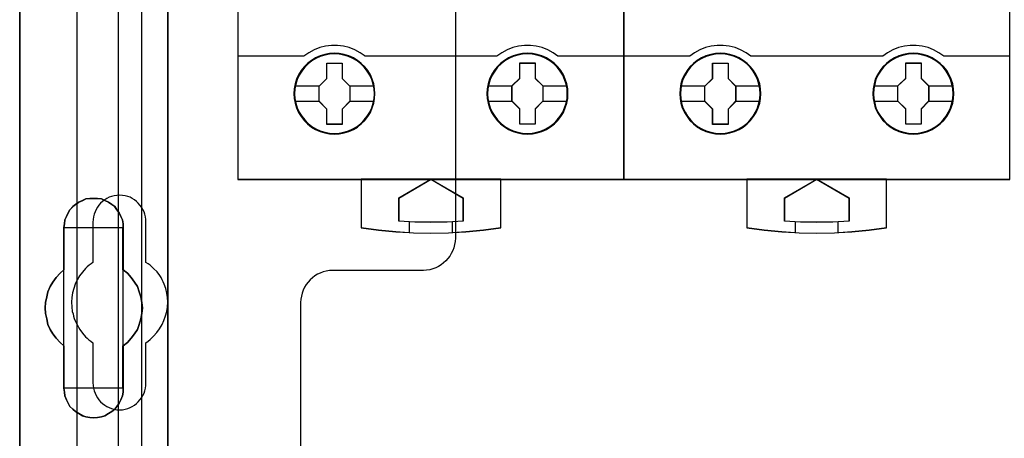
# Model space of a CAD drawing. Extents: x -631805 to -376315, y -40155 to 84873.
# Tile 7 of 256: x -619597 to -618678, y -35541 to -35150. Entities that reach past the tile are written whole.
import ezdxf

# ---------------------------------------------------------------- set-up
doc = ezdxf.new("R2010")
doc.units = 0
doc.header["$MEASUREMENT"] = 0
doc.layers.get('0').update_dxf_attribs({"color": 252})
for name, color, linetype in [('30', 7, 'Continuous'), ('45', 8, 'Continuous'), ('5', 7, 'Continuous'), ('50', 7, 'Continuous')]:
    doc.layers.add(name, color=color, linetype=linetype)

# ---------------------------------------------------------------- blocks, each defined once
blk = doc.blocks.new('*U1009')
at = {"layer": '5', "color": 7}
for points in [[(64.443293, -420.09206), (64.443293, -743.189759)], [(64.444049, -743.189733), (64.444049, -420.09035), (64.392492, -418.960093), (64.289378, -418.035337), (64.186265, -417.624335), (64.083152, -417.367458), (63.980038, -417.161957), (63.876925, -417.110582), (62.330223, -416.853705), (62.330223, -416.853705), (52.689115, -416.853705), (51.19397, -417.110582), (51.090856, -417.161957), (50.987743, -417.367458), (50.88463, -417.624335), (50.781516, -418.035337), (50.626846, -418.960093), (50.626846, -420.09035), (50.626846, -498.745964), (50.626846, -523.251991), (50.626846, -648.761896)]]:
    blk.add_lwpolyline(points, dxfattribs=at)
for points in [[(64.441398, -743.18882), (64.441398, -420.092375), (64.441398, -743.18882)], [(50.626846, -523.253168), (50.626846, -648.764229), (50.626846, -523.253168)], [(56.14293, -554.127322), (56.503953, -553.973173), (56.813401, -553.819024), (57.174424, -553.767641), (57.535447, -553.767641), (57.89647, -553.767641), (58.257493, -553.819024), (58.566941, -553.973173), (58.927964, -554.127322), (59.237413, -554.332855), (59.495286, -554.538388), (59.701585, -554.846686), (59.907884, -555.103602), (60.062608, -555.463284), (60.217332, -555.771583), (60.268907, -556.131265), (60.268907, -556.490947), (60.268907, -560.447448), (60.681505, -560.755747), (61.042528, -561.166812), (61.351976, -561.577877), (61.60985, -561.988942), (61.764574, -562.502773), (61.919298, -562.965221), (62.022447, -563.479053), (62.074022, -563.992884), (62.022447, -564.506715), (61.919298, -565.020547), (61.764574, -565.534378), (61.60985, -565.996826), (61.351976, -566.407891), (61.042528, -566.818956), (60.681505, -567.230021), (60.268907, -567.53832), (60.268907, -571.494821), (60.268907, -571.854503), (60.217332, -572.214185), (60.062608, -572.573867), (59.907884, -572.882166), (59.701585, -573.190465), (59.495286, -573.447381), (59.237413, -573.652913), (58.927964, -573.858446), (58.566941, -574.063978), (58.257493, -574.166744), (57.89647, -574.218128), (57.535447, -574.269511), (57.174424, -574.218128), (56.813401, -574.166744), (56.503953, -574.063978), (56.14293, -573.858446), (55.833482, -573.652913), (55.575608, -573.447381), (55.317735, -573.190465), (55.163011, -572.882166), (55.008286, -572.573867), (54.853562, -572.214185), (54.801988, -571.854503), (54.750413, -571.494821), (54.750413, -567.53832), (54.38939, -567.230021), (54.028367, -566.818956), (53.718919, -566.407891), (53.461045, -565.996826), (53.254746, -565.534378), (53.151597, -565.020547), (53.048447, -564.506715), (52.996873, -563.992884), (53.048447, -563.479053), (53.151597, -562.965221), (53.254746, -562.502773), (53.461045, -561.988942), (53.718919, -561.577877), (54.028367, -561.166812), (54.38939, -560.755747), (54.750413, -560.447448), (54.750413, -556.490947), (54.801988, -556.131265), (54.853562, -555.771583), (55.008286, -555.463284), (55.163011, -555.103602), (55.317735, -554.846686), (55.575608, -554.538388), (55.833482, -554.332855), (56.14293, -554.127322)], [(58.927964, -554.127322), (58.566941, -553.973173), (58.257493, -553.819024), (57.89647, -553.767641), (57.535447, -553.767641), (57.174424, -553.767641), (56.813401, -553.819024), (56.503953, -553.973173), (56.14293, -554.127322), (55.833482, -554.332855), (55.575608, -554.538388), (55.317735, -554.846686), (55.163011, -555.103602), (55.008286, -555.463284), (54.853562, -555.771583), (54.801988, -556.131265), (54.750413, -556.490947), (54.750413, -560.447448), (54.38939, -560.755747), (54.028367, -561.166812), (53.718919, -561.577877), (53.461045, -561.988942), (53.254746, -562.502773), (53.151597, -562.965221), (53.048447, -563.479053), (52.996873, -563.992884), (53.048447, -564.506715), (53.151597, -565.020547), (53.254746, -565.534378), (53.461045, -565.996826), (53.718919, -566.407891), (54.028367, -566.818956), (54.38939, -567.230021), (54.750413, -567.53832), (54.750413, -571.494821), (54.801988, -571.854503), (54.853562, -572.214185), (55.008286, -572.573867), (55.163011, -572.882166), (55.317735, -573.190465), (55.575608, -573.447381), (55.833482, -573.652913), (56.14293, -573.858446), (56.503953, -574.063978), (56.813401, -574.166744), (57.174424, -574.218128), (57.535447, -574.269511), (57.89647, -574.218128), (58.257493, -574.166744), (58.566941, -574.063978), (58.927964, -573.858446), (59.237413, -573.652913), (59.495286, -573.447381), (59.701585, -573.190465), (59.907884, -572.882166), (60.062608, -572.573867), (60.217332, -572.214185), (60.268907, -571.854503), (60.268907, -571.494821), (60.268907, -567.53832), (60.681505, -567.230021), (61.042528, -566.818956), (61.351976, -566.407891), (61.60985, -565.996826), (61.764574, -565.534378), (61.919298, -565.020547), (62.022447, -564.506715), (62.074022, -563.992884), (62.022447, -563.479053), (61.919298, -562.965221), (61.764574, -562.502773), (61.60985, -561.988942), (61.351976, -561.577877), (61.042528, -561.166812), (60.681505, -560.755747), (60.268907, -560.447448), (60.268907, -556.490947), (60.268907, -556.131265), (60.217332, -555.771583), (60.062608, -555.463284), (59.907884, -555.103602), (59.701585, -554.846686), (59.495286, -554.538388), (59.237413, -554.332855), (58.927964, -554.127322)], [(58.927964, -554.127322), (58.566941, -553.973173), (58.257493, -553.819024), (57.89647, -553.767641), (57.535447, -553.767641), (57.174424, -553.767641), (56.813401, -553.819024), (56.503953, -553.973173), (56.14293, -554.127322), (55.833482, -554.332855), (55.575608, -554.538388), (55.317735, -554.846686), (55.163011, -555.103602), (55.008286, -555.463284), (54.853562, -555.771583), (54.801988, -556.131265), (54.750413, -556.490947), (54.750413, -560.447448), (54.38939, -560.755747), (54.028367, -561.166812), (53.718919, -561.577877), (53.461045, -561.988942), (53.254746, -562.502773), (53.151597, -562.965221), (53.048447, -563.479053), (52.996873, -563.992884), (53.048447, -564.506715), (53.151597, -565.020547), (53.254746, -565.534378), (53.461045, -565.996826), (53.718919, -566.407891), (54.028367, -566.818956), (54.38939, -567.230021), (54.750413, -567.53832), (54.750413, -571.494821), (54.801988, -571.854503), (54.853562, -572.214185), (55.008286, -572.573867), (55.163011, -572.882166), (55.317735, -573.190465), (55.575608, -573.447381), (55.833482, -573.652913), (56.14293, -573.858446), (56.503953, -574.063978), (56.813401, -574.166744), (57.174424, -574.218128), (57.535447, -574.269511), (57.89647, -574.218128), (58.257493, -574.166744), (58.566941, -574.063978), (58.927964, -573.858446), (59.237413, -573.652913), (59.495286, -573.447381), (59.701585, -573.190465), (59.907884, -572.882166), (60.062608, -572.573867), (60.217332, -572.214185), (60.268907, -571.854503), (60.268907, -571.494821), (60.268907, -567.53832), (60.681505, -567.230021), (61.042528, -566.818956), (61.351976, -566.407891), (61.60985, -565.996826), (61.764574, -565.534378), (61.919298, -565.020547), (62.022447, -564.506715), (62.074022, -563.992884), (62.022447, -563.479053), (61.919298, -562.965221), (61.764574, -562.502773), (61.60985, -561.988942), (61.351976, -561.577877), (61.042528, -561.166812), (60.681505, -560.755747), (60.268907, -560.447448), (60.268907, -556.490947), (60.268907, -556.131265), (60.217332, -555.771583), (60.062608, -555.463284), (59.907884, -555.103602), (59.701585, -554.846686), (59.495286, -554.538388), (59.237413, -554.332855), (58.927964, -554.127322)], [(60.268666, -556.492573), (60.268666, -556.132676), (60.217082, -555.772779), (60.062331, -555.464296), (59.90758, -555.1044), (59.701245, -554.847331), (59.49491, -554.538848), (59.236992, -554.333192), (58.927489, -554.127537), (58.566403, -553.973296), (58.256901, -553.819054), (57.895815, -553.767641), (57.534729, -553.767641), (57.173643, -553.767641), (56.812557, -553.819054), (56.503054, -553.973296), (56.141968, -554.127537), (55.832466, -554.333192), (55.574547, -554.538848), (55.316629, -554.847331), (55.161878, -555.1044), (55.007126, -555.464296), (54.852375, -555.772779), (54.800792, -556.132676), (54.749208, -556.492573), (60.268666, -556.492573)], [(54.749208, -556.492573), (54.749208, -560.448888), (54.749208, -556.492573)], [(60.266015, -560.448888), (60.266015, -556.492573), (60.266015, -560.448888)], [(54.751859, -560.44624), (54.390538, -560.75469), (54.029217, -561.165957), (53.719514, -561.577224), (53.461428, -561.988491), (53.254959, -562.502575), (53.151724, -562.965251), (53.04849, -563.479334), (52.996873, -563.993418), (53.04849, -564.507502), (53.151724, -565.021586), (53.254959, -565.53567), (53.461428, -565.998345), (53.719514, -566.409612), (54.029217, -566.820879), (54.390538, -567.232146), (54.751859, -567.540597), (54.751859, -560.44624)], [(60.266015, -567.540597), (60.679274, -567.232146), (61.040875, -566.820879), (61.350819, -566.409612), (61.609106, -565.998345), (61.764078, -565.53567), (61.91905, -565.021586), (62.022365, -564.507502), (62.074022, -563.993418), (62.022365, -563.479334), (61.91905, -562.965251), (61.764078, -562.502575), (61.609106, -561.988491), (61.350819, -561.577224), (61.040875, -561.165957), (60.679274, -560.75469), (60.266015, -560.44624), (60.266015, -567.540597)], [(54.749208, -567.537949), (54.749208, -571.494264), (54.749208, -567.537949)], [(60.266015, -571.494264), (60.266015, -567.537949), (60.266015, -571.494264)], [(54.749208, -571.491616), (54.800792, -571.851713), (54.852375, -572.211811), (55.007126, -572.571908), (55.161878, -572.880563), (55.316629, -573.189218), (55.574547, -573.446431), (55.832466, -573.652201), (56.141968, -573.857971), (56.503054, -574.063741), (56.812557, -574.166626), (57.173643, -574.218068), (57.534729, -574.269511), (57.895815, -574.218068), (58.256901, -574.166626), (58.566403, -574.063741), (58.927489, -573.857971), (59.236992, -573.652201), (59.49491, -573.446431), (59.701245, -573.189218), (59.90758, -572.880563), (60.062331, -572.571908), (60.217082, -572.211811), (60.268666, -571.851713), (60.268666, -571.491616), (54.749208, -571.491616)]]:
    blk.add_lwpolyline(points, close=True, dxfattribs=at)
at = {"layer": '50', "color": 7}
for points in [[(55.98194, -85.921426), (391.762235, -85.921426), (391.762235, -735.000783), (55.98194, -735.000783), (55.98194, -85.921426)], [(59.825943, -728.385739), (387.918232, -728.385739), (387.918232, -441.457538), (59.825943, -441.457538), (59.825943, -728.385739)]]:
    blk.add_lwpolyline(points, dxfattribs=at)
blk = doc.blocks.new('*U1026')
at = {"layer": '50', "color": 7}
for points in [[(56.000497, -577.492635), (56.000497, -518.475839)], [(61.983887, -443.001103), (61.983887, -577.995737)]]:
    blk.add_lwpolyline(points, dxfattribs=at)
blk = doc.blocks.new('*U1027')
at = {"layer": '30', "color": 7}
for points in [[(91.27519, -463.504826), (91.27519, -557.494662), (91.252814, -557.787325), (91.208062, -558.079988), (91.140933, -558.372651), (91.029053, -558.642801), (90.894796, -558.912952), (90.760539, -559.16059), (90.58153, -559.385715), (90.380145, -559.61084), (90.178759, -559.790941), (89.954998, -559.971041), (89.708861, -560.128629), (89.440347, -560.241191), (89.171833, -560.353754), (88.880944, -560.421291), (88.590054, -560.466317), (88.299164, -560.488829), (79.81861, -560.488829), (79.52772, -560.511342), (79.214454, -560.556367), (78.945941, -560.623904), (78.677427, -560.736467), (78.408913, -560.84903), (78.162776, -561.006617), (77.939015, -561.186718), (77.715253, -561.366818), (77.536244, -561.591943), (77.357235, -561.817069), (77.200602, -562.064707), (77.066345, -562.334857), (76.976841, -562.605007), (76.909712, -562.89767), (76.86496, -563.190333), (76.842584, -563.482996), (76.842584, -585.500256)], [(91.27519, -463.504826), (91.27519, -557.494662), (91.252814, -557.787325), (91.208062, -558.079988), (91.140933, -558.372651), (91.029053, -558.642801), (90.894796, -558.912952), (90.760539, -559.16059), (90.58153, -559.385715), (90.380145, -559.61084), (90.178759, -559.790941), (89.954998, -559.971041), (89.708861, -560.128629), (89.440347, -560.241191), (89.171833, -560.353754), (88.880944, -560.421291), (88.590054, -560.466317), (88.299164, -560.488829), (79.81861, -560.488829), (79.52772, -560.511342), (79.214454, -560.556367), (78.945941, -560.623904), (78.677427, -560.736467), (78.408913, -560.84903), (78.162776, -561.006617), (77.939015, -561.186718), (77.715253, -561.366818), (77.536244, -561.591943), (77.357235, -561.817069), (77.200602, -562.064707), (77.066345, -562.334857), (76.976841, -562.605007), (76.909712, -562.89767), (76.86496, -563.190333), (76.842584, -563.482996), (76.842584, -585.500256)], [(62.409659, -570.979859), (62.409659, -567.242351), (62.611125, -567.10726), (62.790205, -566.949655), (62.969286, -566.792049), (63.125981, -566.634443), (63.416987, -566.296717), (63.685608, -565.936475), (63.909458, -565.553718), (64.088539, -565.170961), (64.245234, -564.743174), (64.357159, -564.337902), (64.424315, -563.910115), (64.4467, -563.459813), (64.424315, -563.032026), (64.357159, -562.604239), (64.267619, -562.176452), (64.110924, -561.77118), (64.021383, -561.568544), (63.931843, -561.365908), (63.819918, -561.163272), (63.707993, -560.960636), (63.439372, -560.622909), (63.125981, -560.307698), (62.969286, -560.150092), (62.790205, -560.015001), (62.611125, -559.879911), (62.409659, -559.74482), (62.409659, -555.984797), (62.387274, -555.737131), (62.364889, -555.489465), (62.297734, -555.241798), (62.230579, -555.016647), (62.118653, -554.791496), (62.006728, -554.58886), (61.850032, -554.408739), (61.693337, -554.206103), (61.536642, -554.048498), (61.335176, -553.913407), (61.13371, -553.778316), (60.932245, -553.665741), (60.708394, -553.57568), (60.462159, -553.53065), (60.215923, -553.48562), (59.969687, -553.463105), (59.701066, -553.48562), (59.454831, -553.53065), (59.208595, -553.57568), (58.984745, -553.665741), (58.760894, -553.778316), (58.559428, -553.913407), (58.357963, -554.048498), (58.178882, -554.206103), (58.022187, -554.408739), (57.887876, -554.58886), (57.753566, -554.791496), (57.664026, -555.016647), (57.574486, -555.241798), (57.50733, -555.489465), (57.484945, -555.737131), (57.46256, -555.984797), (57.46256, -559.74482), (57.28348, -559.879911), (57.104399, -560.015001), (56.925319, -560.150092), (56.768623, -560.307698), (56.477618, -560.645424), (56.208997, -561.005666), (55.985146, -561.365908), (55.806066, -561.77118), (55.671755, -562.176452), (55.55983, -562.581724), (55.492675, -563.032026), (55.47029, -563.459813), (55.492675, -563.8876), (55.537445, -564.337902), (55.6046, -564.540538), (55.64937, -564.765689), (55.716525, -564.968325), (55.806066, -565.193476), (55.895606, -565.396112), (56.007531, -565.598748), (56.119457, -565.801384), (56.253767, -566.00402), (56.500003, -566.364262), (56.768623, -566.679473), (56.925319, -566.814564), (57.082014, -566.97217), (57.261095, -567.10726), (57.46256, -567.242351), (57.46256, -570.979859), (57.484945, -571.227525), (57.50733, -571.475191), (57.574486, -571.722858), (57.664026, -571.948009), (57.753566, -572.17316), (57.887876, -572.375796), (58.022187, -572.578432), (58.178882, -572.758553), (58.357963, -572.916158), (58.559428, -573.073764), (58.760894, -573.18634), (58.984745, -573.298915), (59.208595, -573.388976), (59.454831, -573.456521), (59.701066, -573.501551), (59.969687, -573.501551), (60.215923, -573.501551), (60.462159, -573.456521), (60.708394, -573.388976), (60.932245, -573.298915), (61.13371, -573.18634), (61.335176, -573.073764), (61.536642, -572.916158), (61.693337, -572.758553), (61.850032, -572.578432), (62.006728, -572.375796), (62.118653, -572.17316), (62.230579, -571.948009), (62.297734, -571.722858), (62.364889, -571.475191), (62.387274, -571.227525), (62.409659, -570.979859)]]:
    blk.add_lwpolyline(points, dxfattribs=at)
blk = doc.blocks.new('*U1028')
at = {"layer": '45', "color": 7}
for points in [[(107.027649, -468.992858), (70.976203, -468.992858), (70.976203, -551.996037), (107.027649, -551.996037), (107.027649, -468.992858)], [(107.011743, -469.008747), (70.992109, -469.008747), (70.992109, -551.977501), (107.011743, -551.977501), (107.011743, -469.008747)], [(83.772756, -543.990608), (83.745092, -543.537569), (83.673165, -543.08453), (83.518245, -542.648066), (83.346727, -542.233702), (83.108814, -541.835912), (82.826639, -541.487846), (82.500201, -541.161879), (82.135033, -540.885636), (81.764332, -540.637017), (81.332769, -540.454697), (80.901207, -540.3221), (80.447513, -540.239227), (79.999352, -540.217128), (79.540125, -540.239227), (79.10303, -540.3221), (78.654869, -540.454697), (78.239905, -540.637017), (77.847073, -540.885636), (77.487438, -541.161879), (77.155467, -541.487846), (76.895423, -541.835912), (76.651977, -542.233702), (76.447262, -542.648066), (76.331072, -543.08453), (76.242546, -543.537569), (76.209349, -543.990608), (76.242546, -544.449171), (76.331072, -544.885635), (76.447262, -545.322099), (76.651977, -545.741988), (76.895423, -546.134253), (77.155467, -546.498894), (77.487438, -546.819336), (77.847073, -547.101104), (78.239905, -547.333148), (78.654869, -547.520993), (79.10303, -547.659115), (79.540125, -547.747513), (79.999352, -547.769612), (80.447513, -547.747513), (80.901207, -547.659115), (81.332769, -547.520993), (81.764332, -547.333148), (82.135033, -547.101104), (82.500201, -546.819336), (82.826639, -546.498894), (83.108814, -546.134253), (83.346727, -545.741988), (83.518245, -545.322099), (83.673165, -544.885635), (83.745092, -544.449171), (83.772756, -543.990608)], [(83.772756, -543.990608), (83.745092, -543.537569), (83.673165, -543.08453), (83.518245, -542.648066), (83.346727, -542.233702), (83.108814, -541.835912), (82.826639, -541.487846), (82.500201, -541.161879), (82.135033, -540.885636), (81.764332, -540.637017), (81.332769, -540.454697), (80.901207, -540.3221), (80.447513, -540.239227), (79.999352, -540.217128), (79.540125, -540.239227), (79.10303, -540.3221), (78.654869, -540.454697), (78.239905, -540.637017), (77.847073, -540.885636), (77.487438, -541.161879), (77.155467, -541.487846), (76.895423, -541.835912), (76.651977, -542.233702), (76.447262, -542.648066), (76.331072, -543.08453), (76.242546, -543.537569), (76.209349, -543.990608), (76.242546, -544.449171), (76.331072, -544.885635), (76.447262, -545.322099), (76.651977, -545.741988), (76.895423, -546.134253), (77.155467, -546.498894), (77.487438, -546.819336), (77.847073, -547.101104), (78.239905, -547.333148), (78.654869, -547.520993), (79.10303, -547.659115), (79.540125, -547.747513), (79.999352, -547.769612), (80.447513, -547.747513), (80.901207, -547.659115), (81.332769, -547.520993), (81.764332, -547.333148), (82.135033, -547.101104), (82.500201, -546.819336), (82.826639, -546.498894), (83.108814, -546.134253), (83.346727, -545.741988), (83.518245, -545.322099), (83.673165, -544.885635), (83.745092, -544.449171), (83.772756, -543.990608)], [(83.75685, -543.990619), (83.729302, -543.539487), (83.657678, -543.088354), (83.50341, -542.653727), (83.332613, -542.241106), (83.095701, -541.84499), (82.814712, -541.498388), (82.489647, -541.173793), (82.126015, -540.898712), (81.756873, -540.651139), (81.327126, -540.469586), (80.897379, -540.337547), (80.445593, -540.255023), (79.999317, -540.233017), (79.542022, -540.255023), (79.106765, -540.337547), (78.660489, -540.469586), (78.247271, -540.651139), (77.856091, -540.898712), (77.497968, -541.173793), (77.167393, -541.498388), (76.908443, -541.84499), (76.666022, -542.241106), (76.462167, -542.653727), (76.346466, -543.088354), (76.258313, -543.539487), (76.225255, -543.990619), (76.258313, -544.447253), (76.346466, -544.881881), (76.462167, -545.316508), (76.666022, -545.734631), (76.908443, -546.125246), (77.167393, -546.488352), (77.497968, -546.807446), (77.856091, -547.088028), (78.247271, -547.319096), (78.660489, -547.506151), (79.106765, -547.643691), (79.542022, -547.731717), (79.999317, -547.753723), (80.445593, -547.731717), (80.897379, -547.643691), (81.327126, -547.506151), (81.756873, -547.319096), (82.126015, -547.088028), (82.489647, -546.807446), (82.814712, -546.488352), (83.095701, -546.125246), (83.332613, -545.734631), (83.50341, -545.316508), (83.657678, -544.881881), (83.729302, -544.447253), (83.75685, -543.990619)], [(101.783899, -543.985311), (101.761759, -543.532273), (101.689805, -543.079234), (101.534826, -542.64277), (101.352172, -542.228406), (101.125239, -541.830616), (100.842956, -541.482549), (100.516393, -541.156583), (100.145551, -540.88034), (99.780243, -540.631721), (99.348516, -540.449401), (98.916789, -540.316804), (98.462923, -540.233931), (98.003521, -540.211832), (97.555189, -540.233931), (97.106857, -540.316804), (96.658525, -540.449401), (96.243403, -540.631721), (95.861491, -540.88034), (95.501719, -541.156583), (95.169621, -541.482549), (94.898408, -541.830616), (94.65487, -542.228406), (94.461146, -542.64277), (94.344912, -543.079234), (94.256352, -543.532273), (94.223143, -543.985311), (94.256352, -544.43835), (94.344912, -544.880339), (94.461146, -545.316803), (94.65487, -545.736692), (94.898408, -546.128957), (95.169621, -546.493598), (95.501719, -546.81404), (95.861491, -547.095808), (96.243403, -547.327852), (96.658525, -547.515697), (97.106857, -547.653819), (97.555189, -547.742216), (98.003521, -547.764316), (98.462923, -547.742216), (98.916789, -547.653819), (99.348516, -547.515697), (99.780243, -547.327852), (100.145551, -547.095808), (100.516393, -546.81404), (100.842956, -546.493598), (101.125239, -546.128957), (101.352172, -545.736692), (101.534826, -545.316803), (101.689805, -544.880339), (101.761759, -544.43835), (101.783899, -543.985311)], [(101.783899, -543.985311), (101.761759, -543.532273), (101.689805, -543.079234), (101.534826, -542.64277), (101.352172, -542.228406), (101.125239, -541.830616), (100.842956, -541.482549), (100.516393, -541.156583), (100.145551, -540.88034), (99.780243, -540.631721), (99.348516, -540.449401), (98.916789, -540.316804), (98.462923, -540.233931), (98.003521, -540.211832), (97.555189, -540.233931), (97.106857, -540.316804), (96.658525, -540.449401), (96.243403, -540.631721), (95.861491, -540.88034), (95.501719, -541.156583), (95.169621, -541.482549), (94.898408, -541.830616), (94.65487, -542.228406), (94.461146, -542.64277), (94.344912, -543.079234), (94.256352, -543.532273), (94.223143, -543.985311), (94.256352, -544.43835), (94.344912, -544.880339), (94.461146, -545.316803), (94.65487, -545.736692), (94.898408, -546.128957), (95.169621, -546.493598), (95.501719, -546.81404), (95.861491, -547.095808), (96.243403, -547.327852), (96.658525, -547.515697), (97.106857, -547.653819), (97.555189, -547.742216), (98.003521, -547.764316), (98.462923, -547.742216), (98.916789, -547.653819), (99.348516, -547.515697), (99.780243, -547.327852), (100.145551, -547.095808), (100.516393, -546.81404), (100.842956, -546.493598), (101.125239, -546.128957), (101.352172, -545.736692), (101.534826, -545.316803), (101.689805, -544.880339), (101.761759, -544.43835), (101.783899, -543.985311)], [(101.767993, -543.985323), (101.745954, -543.534191), (101.674327, -543.083058), (101.520055, -542.648431), (101.338234, -542.23581), (101.112335, -541.839693), (100.831339, -541.493092), (100.506264, -541.168496), (100.137112, -540.893416), (99.77347, -540.645843), (99.343711, -540.46429), (98.913952, -540.332251), (98.462154, -540.249727), (98.004846, -540.22772), (97.558558, -540.249727), (97.11227, -540.332251), (96.665982, -540.46429), (96.252752, -540.645843), (95.87258, -540.893416), (95.514448, -541.168496), (95.183864, -541.493092), (94.913887, -541.839693), (94.671459, -542.23581), (94.478618, -542.648431), (94.362914, -543.083058), (94.274758, -543.534191), (94.2417, -543.985323), (94.274758, -544.436455), (94.362914, -544.876584), (94.478618, -545.311212), (94.671459, -545.729335), (94.913887, -546.119949), (95.183864, -546.483056), (95.514448, -546.802149), (95.87258, -547.082732), (96.252752, -547.3138), (96.665982, -547.500854), (97.11227, -547.638395), (97.558558, -547.726421), (98.004846, -547.748427), (98.462154, -547.726421), (98.913952, -547.638395), (99.343711, -547.500854), (99.77347, -547.3138), (100.137112, -547.082732), (100.506264, -546.802149), (100.831339, -546.483056), (101.112335, -546.119949), (101.338234, -545.729335), (101.520055, -545.311212), (101.674327, -544.876584), (101.745954, -544.436455), (101.767993, -543.985323)], [(79.285621, -541.125439), (80.729111, -541.125439), (80.729111, -542.558802), (81.442495, -543.272716), (81.442495, -544.706079), (80.729111, -545.431062), (80.729111, -546.853357), (79.285621, -546.853357), (79.285621, -545.431062), (78.555516, -544.706079), (78.555516, -543.272716), (79.285621, -542.558802), (79.285621, -541.125439)], [(79.285621, -541.125439), (80.729111, -541.125439), (80.729111, -541.125439), (80.729111, -542.558802), (80.729111, -542.558802), (81.442495, -543.272716), (81.442495, -543.272716), (81.442495, -544.706079), (81.442495, -544.706079), (80.729111, -545.431062), (80.729111, -545.431062), (80.729111, -546.853357), (80.729111, -546.853357), (79.285621, -546.853357), (79.285621, -546.853357), (79.285621, -545.431062), (79.285621, -545.431062), (78.555516, -544.706079), (78.555516, -544.706079), (78.555516, -543.272716), (78.555516, -543.272716), (79.285621, -542.558802), (79.285621, -542.558802), (79.285621, -541.125439), (79.285621, -541.125439)], [(79.293482, -541.141327), (80.721065, -541.141327), (80.721065, -542.566076), (81.426589, -543.2757), (81.426589, -544.700448), (80.721065, -545.421074), (80.721065, -546.83482), (79.293482, -546.83482), (79.293482, -545.421074), (78.571423, -544.700448), (78.571423, -543.2757), (79.293482, -542.566076), (79.293482, -541.141327)], [(97.29506, -541.120142), (98.734296, -541.120142), (98.734296, -542.553505), (99.448336, -543.26742), (99.448336, -544.700783), (98.734296, -545.425766), (98.734296, -546.848061), (97.29506, -546.848061), (97.29506, -545.425766), (96.558706, -544.700783), (96.558706, -543.26742), (97.29506, -542.553505), (97.29506, -541.120142)], [(97.29506, -541.120142), (98.734296, -541.120142), (98.734296, -541.120142), (98.734296, -542.553505), (98.734296, -542.553505), (99.448336, -543.26742), (99.448336, -543.26742), (99.448336, -544.700783), (99.448336, -544.700783), (98.734296, -545.425766), (98.734296, -545.425766), (98.734296, -546.848061), (98.734296, -546.848061), (97.29506, -546.848061), (97.29506, -546.848061), (97.29506, -545.425766), (97.29506, -545.425766), (96.558706, -544.700783), (96.558706, -544.700783), (96.558706, -543.26742), (96.558706, -543.26742), (97.29506, -542.553505), (97.29506, -542.553505), (97.29506, -541.120142), (97.29506, -541.120142)], [(97.304835, -541.136031), (98.726906, -541.136031), (98.726906, -542.56078), (99.43243, -543.270403), (99.43243, -544.695152), (98.726906, -545.415777), (98.726906, -546.829524), (97.304835, -546.829524), (97.304835, -545.415777), (96.577263, -544.695152), (96.577263, -543.270403), (97.304835, -542.56078), (97.304835, -541.136031)], [(95.514198, -551.958964), (88.992537, -551.958964), (82.4764, -551.958964), (82.4764, -556.50213), (84.105434, -556.723748), (85.728946, -556.878881), (86.993519, -556.956447), (87.363503, -556.978609), (88.992537, -557.006311), (90.638138, -556.978609), (91.0026, -556.956447), (92.261651, -556.878881), (93.896207, -556.723748), (95.514198, -556.50213), (95.514198, -551.958964)], [(88.992289, -551.958964), (92.012178, -553.713048), (92.012178, -555.894552), (90.510545, -555.972265), (88.992289, -556.000019), (87.490656, -555.972265), (85.989023, -555.894552), (85.989023, -553.713048), (88.992289, -551.958964)]]:
    blk.add_lwpolyline(points, close=True, dxfattribs=at)
at = {"layer": '45', "color": 139}
for points in [[(107.027649, -468.992858), (70.976203, -468.992858), (70.976203, -551.996037), (107.027649, -551.996037), (107.027649, -468.992858)], [(83.722387, -543.99095), (83.68918, -543.537914), (83.600628, -543.095928), (83.47887, -542.670516), (83.290697, -542.261678), (83.063783, -541.880465), (82.77599, -541.526875), (82.466059, -541.206435), (82.106318, -540.930194), (81.718904, -540.698151), (81.314887, -540.515831), (80.883197, -540.383235), (80.445973, -540.300363), (79.99768, -540.272739), (79.549387, -540.300363), (79.106629, -540.383235), (78.674939, -540.515831), (78.270922, -540.698151), (77.883508, -540.930194), (77.529301, -541.206435), (77.21937, -541.526875), (76.942646, -541.880465), (76.704664, -542.261678), (76.516491, -542.670516), (76.383664, -543.095928), (76.306181, -543.537914), (76.272974, -543.99095), (76.306181, -544.432937), (76.383664, -544.874923), (76.516491, -545.300336), (76.704664, -545.714698), (76.942646, -546.095911), (77.21937, -546.443976), (77.529301, -546.764416), (77.883508, -547.040658), (78.270922, -547.2727), (78.674939, -547.45502), (79.106629, -547.587616), (79.549387, -547.670488), (79.99768, -547.698112), (80.445973, -547.670488), (80.883197, -547.587616), (81.314887, -547.45502), (81.718904, -547.2727), (82.106318, -547.040658), (82.466059, -546.764416), (82.77599, -546.443976), (83.063783, -546.095911), (83.290697, -545.714698), (83.47887, -545.300336), (83.600628, -544.874923), (83.68918, -544.432937), (83.722387, -543.99095)], [(101.722925, -543.99095), (101.695252, -543.537914), (101.606698, -543.095928), (101.473866, -542.670516), (101.291222, -542.261678), (101.058767, -541.880465), (100.782034, -541.526875), (100.466559, -541.206435), (100.106806, -540.930194), (99.724915, -540.698151), (99.31535, -540.515831), (98.894717, -540.383235), (98.451944, -540.300363), (98.003637, -540.272739), (97.55533, -540.300363), (97.107023, -540.383235), (96.686389, -540.515831), (96.276825, -540.698151), (95.894934, -540.930194), (95.540716, -541.206435), (95.214171, -541.526875), (94.948508, -541.880465), (94.710518, -542.261678), (94.522339, -542.670516), (94.400577, -543.095928), (94.312022, -543.537914), (94.278814, -543.99095), (94.312022, -544.432937), (94.400577, -544.874923), (94.522339, -545.300336), (94.710518, -545.714698), (94.948508, -546.095911), (95.214171, -546.443976), (95.540716, -546.764416), (95.894934, -547.040658), (96.276825, -547.2727), (96.686389, -547.45502), (97.107023, -547.587616), (97.55533, -547.670488), (98.003637, -547.698112), (98.451944, -547.670488), (98.894717, -547.587616), (99.31535, -547.45502), (99.724915, -547.2727), (100.106806, -547.040658), (100.466559, -546.764416), (100.782034, -546.443976), (101.058767, -546.095911), (101.291222, -545.714698), (101.473866, -545.300336), (101.606698, -544.874923), (101.695252, -544.432937), (101.722925, -543.99095)]]:
    blk.add_lwpolyline(points, close=True, dxfattribs=at)
for points in [[(82.847545, -540.500478), (82.39865, -540.164562), (81.894337, -539.896968), (81.37894, -539.692002), (80.830292, -539.549665), (80.276101, -539.47565), (79.721911, -539.47565), (79.156636, -539.549665), (78.619072, -539.692002), (78.098133, -539.896968), (77.599361, -540.164562), (77.150467, -540.500478)], [(100.848083, -540.500478), (100.388086, -540.164562), (99.900378, -539.896968), (99.379417, -539.692002), (98.830745, -539.549665), (98.276531, -539.47565), (97.722317, -539.47565), (97.173646, -539.549665), (96.624974, -539.692002), (96.098471, -539.896968), (95.605221, -540.164562), (95.156308, -540.500478)], [(70.976203, -540.463404), (77.184931, -540.463404)], [(82.813081, -540.463404), (89.011205, -540.463404)], [(88.97409, -540.463404), (95.190771, -540.463404)], [(100.810969, -540.463404), (107.027649, -540.463404)], [(82.4764, -551.958964), (82.4764, -556.505813)], [(85.989023, -553.733215), (89.011205, -551.958964)], [(88.97409, -551.958964), (92.012178, -553.733215)], [(95.479734, -551.958964), (95.479734, -556.505813)], [(85.989023, -553.698789), (85.989023, -555.894094)], [(91.977715, -553.698789), (91.977715, -555.894094)], [(82.4764, -556.468739), (84.105434, -556.705035), (85.728946, -556.870441), (87.363503, -556.976774), (88.992537, -557.006311), (90.638138, -556.976774), (92.261651, -556.870441), (93.896207, -556.705035), (95.514198, -556.468739)], [(85.989023, -555.859668), (87.490656, -555.963085), (88.992289, -556.000019), (90.510545, -555.963085), (92.012178, -555.859668)], [(86.980511, -555.915279), (86.980511, -556.961293)], [(90.980925, -555.915279), (90.980925, -556.961293)]]:
    blk.add_lwpolyline(points, dxfattribs=at)
at = {"layer": '45', "color": 7}
for points in [[(76.280927, -543.259836), (78.58998, -543.259836)], [(81.408032, -543.259836), (83.706481, -543.259836)], [(94.294721, -543.251892), (96.59582, -543.251892)], [(99.413872, -543.251892), (101.712321, -543.251892)], [(76.280927, -544.681885), (78.58998, -544.681885)], [(81.408032, -544.681885), (83.706481, -544.681885)], [(94.294721, -544.676589), (96.59582, -544.676589)], [(99.413872, -544.676589), (101.712321, -544.676589)]]:
    blk.add_lwpolyline(points, dxfattribs=at)
at = {"layer": '45', "color": 59}
for points in [[(95.514198, -551.958964), (88.992537, -551.958964), (82.4764, -551.958964), (82.4764, -556.50213), (84.105434, -556.723748), (85.728946, -556.878881), (86.993519, -556.956447), (87.363503, -556.978609), (88.992537, -557.006311), (90.638138, -556.978609), (91.0026, -556.956447), (92.261651, -556.878881), (93.896207, -556.723748), (95.514198, -556.50213), (95.514198, -551.958964)], [(88.992289, -551.958964), (92.012178, -553.713048), (92.012178, -555.894552), (90.510545, -555.972265), (88.992289, -556.000019), (87.490656, -555.972265), (85.989023, -555.894552), (85.989023, -553.713048), (88.992289, -551.958964)]]:
    blk.add_lwpolyline(points, close=True, dxfattribs=at)
blk = doc.blocks.new('*U1029')
at = {"layer": '45', "color": 7}
for points in [[(143.026075, -468.992858), (106.974629, -468.992858), (106.974629, -551.996037), (143.026075, -551.996037), (143.026075, -468.992858)], [(119.773833, -543.990608), (119.746159, -543.537569), (119.674207, -543.08453), (119.519233, -542.648066), (119.347655, -542.233702), (119.109659, -541.835912), (118.827384, -541.487846), (118.500832, -541.161879), (118.135535, -540.885636), (117.764705, -540.637017), (117.332991, -540.454697), (116.901277, -540.3221), (116.447424, -540.239227), (115.999106, -540.217128), (115.539719, -540.239227), (115.10247, -540.3221), (114.654152, -540.454697), (114.239043, -540.637017), (113.846073, -540.885636), (113.486312, -541.161879), (113.154224, -541.487846), (112.894089, -541.835912), (112.650558, -542.233702), (112.445771, -542.648066), (112.32954, -543.08453), (112.240984, -543.537569), (112.207775, -543.990608), (112.240984, -544.449171), (112.32954, -544.885635), (112.445771, -545.322099), (112.650558, -545.741988), (112.894089, -546.134253), (113.154224, -546.498894), (113.486312, -546.819336), (113.846073, -547.101104), (114.239043, -547.333148), (114.654152, -547.520993), (115.10247, -547.659115), (115.539719, -547.747513), (115.999106, -547.769612), (116.447424, -547.747513), (116.901277, -547.659115), (117.332991, -547.520993), (117.764705, -547.333148), (118.135535, -547.101104), (118.500832, -546.819336), (118.827384, -546.498894), (119.109659, -546.134253), (119.347655, -545.741988), (119.519233, -545.322099), (119.674207, -544.885635), (119.746159, -544.449171), (119.773833, -543.990608)], [(119.773833, -543.990608), (119.746159, -543.537569), (119.674207, -543.08453), (119.519233, -542.648066), (119.347655, -542.233702), (119.109659, -541.835912), (118.827384, -541.487846), (118.500832, -541.161879), (118.135535, -540.885636), (117.764705, -540.637017), (117.332991, -540.454697), (116.901277, -540.3221), (116.447424, -540.239227), (115.999106, -540.217128), (115.539719, -540.239227), (115.10247, -540.3221), (114.654152, -540.454697), (114.239043, -540.637017), (113.846073, -540.885636), (113.486312, -541.161879), (113.154224, -541.487846), (112.894089, -541.835912), (112.650558, -542.233702), (112.445771, -542.648066), (112.32954, -543.08453), (112.240984, -543.537569), (112.207775, -543.990608), (112.240984, -544.449171), (112.32954, -544.885635), (112.445771, -545.322099), (112.650558, -545.741988), (112.894089, -546.134253), (113.154224, -546.498894), (113.486312, -546.819336), (113.846073, -547.101104), (114.239043, -547.333148), (114.654152, -547.520993), (115.10247, -547.659115), (115.539719, -547.747513), (115.999106, -547.769612), (116.447424, -547.747513), (116.901277, -547.659115), (117.332991, -547.520993), (117.764705, -547.333148), (118.135535, -547.101104), (118.500832, -546.819336), (118.827384, -546.498894), (119.109659, -546.134253), (119.347655, -545.741988), (119.519233, -545.322099), (119.674207, -544.885635), (119.746159, -544.449171), (119.773833, -543.990608)], [(119.755276, -543.990619), (119.727728, -543.539487), (119.656104, -543.088354), (119.501836, -542.653727), (119.331039, -542.241106), (119.094127, -541.84499), (118.813138, -541.498388), (118.488073, -541.173793), (118.124441, -540.898712), (117.755299, -540.651139), (117.325552, -540.469586), (116.895805, -540.337547), (116.444019, -540.255023), (115.997743, -540.233017), (115.540448, -540.255023), (115.105191, -540.337547), (114.658915, -540.469586), (114.245697, -540.651139), (113.854517, -540.898712), (113.496394, -541.173793), (113.165819, -541.498388), (112.906869, -541.84499), (112.664448, -542.241106), (112.460593, -542.653727), (112.344892, -543.088354), (112.256739, -543.539487), (112.223681, -543.990619), (112.256739, -544.447253), (112.344892, -544.881881), (112.460593, -545.316508), (112.664448, -545.734631), (112.906869, -546.125246), (113.165819, -546.488352), (113.496394, -546.807446), (113.854517, -547.088028), (114.245697, -547.319096), (114.658915, -547.506151), (115.105191, -547.643691), (115.540448, -547.731717), (115.997743, -547.753723), (116.444019, -547.731717), (116.895805, -547.643691), (117.325552, -547.506151), (117.755299, -547.319096), (118.124441, -547.088028), (118.488073, -546.807446), (118.813138, -546.488352), (119.094127, -546.125246), (119.331039, -545.734631), (119.501836, -545.316508), (119.656104, -544.881881), (119.727728, -544.447253), (119.755276, -543.990619)], [(137.782325, -543.985311), (137.760193, -543.532273), (137.688264, -543.079234), (137.533339, -542.64277), (137.350749, -542.228406), (137.123896, -541.830616), (136.841712, -541.482549), (136.515263, -541.156583), (136.144551, -540.88034), (135.779372, -540.631721), (135.347796, -540.449401), (134.916221, -540.316804), (134.462513, -540.233931), (134.003272, -540.211832), (133.555098, -540.233931), (133.106923, -540.316804), (132.658749, -540.449401), (132.243772, -540.631721), (131.861994, -540.88034), (131.502347, -541.156583), (131.170366, -541.482549), (130.899248, -541.830616), (130.655795, -542.228406), (130.46214, -542.64277), (130.345946, -543.079234), (130.257418, -543.532273), (130.22422, -543.985311), (130.257418, -544.43835), (130.345946, -544.880339), (130.46214, -545.316803), (130.655795, -545.736692), (130.899248, -546.128957), (131.170366, -546.493598), (131.502347, -546.81404), (131.861994, -547.095808), (132.243772, -547.327852), (132.658749, -547.515697), (133.106923, -547.653819), (133.555098, -547.742216), (134.003272, -547.764316), (134.462513, -547.742216), (134.916221, -547.653819), (135.347796, -547.515697), (135.779372, -547.327852), (136.144551, -547.095808), (136.515263, -546.81404), (136.841712, -546.493598), (137.123896, -546.128957), (137.350749, -545.736692), (137.533339, -545.316803), (137.688264, -544.880339), (137.760193, -544.43835), (137.782325, -543.985311)], [(137.782325, -543.985311), (137.760193, -543.532273), (137.688264, -543.079234), (137.533339, -542.64277), (137.350749, -542.228406), (137.123896, -541.830616), (136.841712, -541.482549), (136.515263, -541.156583), (136.144551, -540.88034), (135.779372, -540.631721), (135.347796, -540.449401), (134.916221, -540.316804), (134.462513, -540.233931), (134.003272, -540.211832), (133.555098, -540.233931), (133.106923, -540.316804), (132.658749, -540.449401), (132.243772, -540.631721), (131.861994, -540.88034), (131.502347, -541.156583), (131.170366, -541.482549), (130.899248, -541.830616), (130.655795, -542.228406), (130.46214, -542.64277), (130.345946, -543.079234), (130.257418, -543.532273), (130.22422, -543.985311), (130.257418, -544.43835), (130.345946, -544.880339), (130.46214, -545.316803), (130.655795, -545.736692), (130.899248, -546.128957), (131.170366, -546.493598), (131.502347, -546.81404), (131.861994, -547.095808), (132.243772, -547.327852), (132.658749, -547.515697), (133.106923, -547.653819), (133.555098, -547.742216), (134.003272, -547.764316), (134.462513, -547.742216), (134.916221, -547.653819), (135.347796, -547.515697), (135.779372, -547.327852), (136.144551, -547.095808), (136.515263, -546.81404), (136.841712, -546.493598), (137.123896, -546.128957), (137.350749, -545.736692), (137.533339, -545.316803), (137.688264, -544.880339), (137.760193, -544.43835), (137.782325, -543.985311)], [(137.766419, -543.985323), (137.74438, -543.534191), (137.672753, -543.083058), (137.518481, -542.648431), (137.33666, -542.23581), (137.110761, -541.839693), (136.829765, -541.493092), (136.50469, -541.168496), (136.135538, -540.893416), (135.771896, -540.645843), (135.342137, -540.46429), (134.912378, -540.332251), (134.46058, -540.249727), (134.003272, -540.22772), (133.556984, -540.249727), (133.110696, -540.332251), (132.664408, -540.46429), (132.251178, -540.645843), (131.871006, -540.893416), (131.512874, -541.168496), (131.18229, -541.493092), (130.912313, -541.839693), (130.669885, -542.23581), (130.477044, -542.648431), (130.36134, -543.083058), (130.273184, -543.534191), (130.240126, -543.985323), (130.273184, -544.436455), (130.36134, -544.876584), (130.477044, -545.311212), (130.669885, -545.729335), (130.912313, -546.119949), (131.18229, -546.483056), (131.512874, -546.802149), (131.871006, -547.082732), (132.251178, -547.3138), (132.664408, -547.500854), (133.110696, -547.638395), (133.556984, -547.726421), (134.003272, -547.748427), (134.46058, -547.726421), (134.912378, -547.638395), (135.342137, -547.500854), (135.771896, -547.3138), (136.135538, -547.082732), (136.50469, -546.802149), (136.829765, -546.483056), (137.110761, -546.119949), (137.33666, -545.729335), (137.518481, -545.311212), (137.672753, -544.876584), (137.74438, -544.436455), (137.766419, -543.985323)], [(115.284718, -541.125439), (116.729532, -541.125439), (116.729532, -542.558802), (117.443572, -543.272716), (117.443572, -544.706079), (116.729532, -545.431062), (116.729532, -546.853357), (115.284718, -546.853357), (115.284718, -545.431062), (114.553942, -544.706079), (114.553942, -543.272716), (115.284718, -542.558802), (115.284718, -541.125439)], [(115.284718, -541.125439), (116.729532, -541.125439), (116.729532, -541.125439), (116.729532, -542.558802), (116.729532, -542.558802), (117.443572, -543.272716), (117.443572, -543.272716), (117.443572, -544.706079), (117.443572, -544.706079), (116.729532, -545.431062), (116.729532, -545.431062), (116.729532, -546.853357), (116.729532, -546.853357), (115.284718, -546.853357), (115.284718, -546.853357), (115.284718, -545.431062), (115.284718, -545.431062), (114.553942, -544.706079), (114.553942, -544.706079), (114.553942, -543.272716), (114.553942, -543.272716), (115.284718, -542.558802), (115.284718, -542.558802), (115.284718, -541.125439), (115.284718, -541.125439)], [(115.291908, -541.141327), (116.719491, -541.141327), (116.719491, -542.566076), (117.425015, -543.2757), (117.425015, -544.700448), (116.719491, -545.421074), (116.719491, -546.83482), (115.291908, -546.83482), (115.291908, -545.421074), (114.569849, -544.700448), (114.569849, -543.2757), (115.291908, -542.566076), (115.291908, -541.141327)], [(133.295461, -541.120142), (134.733377, -541.120142), (134.733377, -542.553505), (135.446762, -543.26742), (135.446762, -544.700783), (134.733377, -545.425766), (134.733377, -546.848061), (133.295461, -546.848061), (133.295461, -545.425766), (132.559783, -544.700783), (132.559783, -543.26742), (133.295461, -542.553505), (133.295461, -541.120142)], [(133.295461, -541.120142), (134.733377, -541.120142), (134.733377, -541.120142), (134.733377, -542.553505), (134.733377, -542.553505), (135.446762, -543.26742), (135.446762, -543.26742), (135.446762, -544.700783), (135.446762, -544.700783), (134.733377, -545.425766), (134.733377, -545.425766), (134.733377, -546.848061), (134.733377, -546.848061), (133.295461, -546.848061), (133.295461, -546.848061), (133.295461, -545.425766), (133.295461, -545.425766), (132.559783, -544.700783), (132.559783, -544.700783), (132.559783, -543.26742), (132.559783, -543.26742), (133.295461, -542.553505), (133.295461, -542.553505), (133.295461, -541.120142), (133.295461, -541.120142)], [(133.303261, -541.136031), (134.725332, -541.136031), (134.725332, -542.56078), (135.430856, -543.270403), (135.430856, -544.695152), (134.725332, -545.415777), (134.725332, -546.829524), (133.303261, -546.829524), (133.303261, -545.415777), (132.575689, -544.695152), (132.575689, -543.270403), (133.303261, -542.56078), (133.303261, -541.136031)], [(131.515275, -551.958964), (124.992288, -551.958964), (118.474826, -551.958964), (118.474826, -556.50213), (120.104191, -556.723748), (121.728034, -556.878881), (122.992863, -556.956447), (123.362923, -556.978609), (124.992288, -557.006311), (126.638224, -556.978609), (127.00276, -556.956447), (128.262066, -556.878881), (129.896955, -556.723748), (131.515275, -556.50213), (131.515275, -551.958964)], [(124.993366, -551.958964), (128.013255, -553.713048), (128.013255, -555.894552), (126.511622, -555.972265), (124.993366, -556.000019), (123.491733, -555.972265), (121.9901, -555.894552), (121.9901, -553.713048), (124.993366, -551.958964)]]:
    blk.add_lwpolyline(points, close=True, dxfattribs=at)
at = {"layer": '45', "color": 139}
for points in [[(143.026075, -468.992858), (106.974629, -468.992858), (106.974629, -551.996037), (143.026075, -551.996037), (143.026075, -468.992858)], [(119.723464, -543.99095), (119.690257, -543.537914), (119.601705, -543.095928), (119.479947, -542.670516), (119.291774, -542.261678), (119.06486, -541.880465), (118.777067, -541.526875), (118.467136, -541.206435), (118.107395, -540.930194), (117.719981, -540.698151), (117.315964, -540.515831), (116.884274, -540.383235), (116.44705, -540.300363), (115.998757, -540.272739), (115.550464, -540.300363), (115.107706, -540.383235), (114.676016, -540.515831), (114.271999, -540.698151), (113.884585, -540.930194), (113.530378, -541.206435), (113.220447, -541.526875), (112.943723, -541.880465), (112.705741, -542.261678), (112.517568, -542.670516), (112.384741, -543.095928), (112.307258, -543.537914), (112.274051, -543.99095), (112.307258, -544.432937), (112.384741, -544.874923), (112.517568, -545.300336), (112.705741, -545.714698), (112.943723, -546.095911), (113.220447, -546.443976), (113.530378, -546.764416), (113.884585, -547.040658), (114.271999, -547.2727), (114.676016, -547.45502), (115.107706, -547.587616), (115.550464, -547.670488), (115.998757, -547.698112), (116.44705, -547.670488), (116.884274, -547.587616), (117.315964, -547.45502), (117.719981, -547.2727), (118.107395, -547.040658), (118.467136, -546.764416), (118.777067, -546.443976), (119.06486, -546.095911), (119.291774, -545.714698), (119.479947, -545.300336), (119.601705, -544.874923), (119.690257, -544.432937), (119.723464, -543.99095)], [(137.724002, -543.99095), (137.696329, -543.537914), (137.607774, -543.095928), (137.474943, -542.670516), (137.292299, -542.261678), (137.059844, -541.880465), (136.783111, -541.526875), (136.467636, -541.206435), (136.107883, -540.930194), (135.725992, -540.698151), (135.316427, -540.515831), (134.895794, -540.383235), (134.453021, -540.300363), (134.004714, -540.272739), (133.556407, -540.300363), (133.1081, -540.383235), (132.687466, -540.515831), (132.277902, -540.698151), (131.896011, -540.930194), (131.541793, -541.206435), (131.215248, -541.526875), (130.949585, -541.880465), (130.711595, -542.261678), (130.523416, -542.670516), (130.401654, -543.095928), (130.313099, -543.537914), (130.279891, -543.99095), (130.313099, -544.432937), (130.401654, -544.874923), (130.523416, -545.300336), (130.711595, -545.714698), (130.949585, -546.095911), (131.215248, -546.443976), (131.541793, -546.764416), (131.896011, -547.040658), (132.277902, -547.2727), (132.687466, -547.45502), (133.1081, -547.587616), (133.556407, -547.670488), (134.004714, -547.698112), (134.453021, -547.670488), (134.895794, -547.587616), (135.316427, -547.45502), (135.725992, -547.2727), (136.107883, -547.040658), (136.467636, -546.764416), (136.783111, -546.443976), (137.059844, -546.095911), (137.292299, -545.714698), (137.474943, -545.300336), (137.607774, -544.874923), (137.696329, -544.432937), (137.724002, -543.99095)]]:
    blk.add_lwpolyline(points, close=True, dxfattribs=at)
at = {"layer": '45', "color": 59}
for points in [[(143.010169, -469.008747), (106.990535, -469.008747), (106.990535, -551.977501), (143.010169, -551.977501), (143.010169, -469.008747)], [(131.515275, -551.958964), (124.992288, -551.958964), (118.474826, -551.958964), (118.474826, -556.50213), (120.104191, -556.723748), (121.728034, -556.878881), (122.992863, -556.956447), (123.362923, -556.978609), (124.992288, -557.006311), (126.638224, -556.978609), (127.00276, -556.956447), (128.262066, -556.878881), (129.896955, -556.723748), (131.515275, -556.50213), (131.515275, -551.958964)], [(124.993366, -551.958964), (128.013255, -553.713048), (128.013255, -555.894552), (126.511622, -555.972265), (124.993366, -556.000019), (123.491733, -555.972265), (121.9901, -555.894552), (121.9901, -553.713048), (124.993366, -551.958964)]]:
    blk.add_lwpolyline(points, close=True, dxfattribs=at)
at = {"layer": '45', "color": 139}
for points in [[(118.845971, -540.500478), (118.397076, -540.164562), (117.892763, -539.896968), (117.377366, -539.692002), (116.828717, -539.549665), (116.274527, -539.47565), (115.720337, -539.47565), (115.155062, -539.549665), (114.617498, -539.692002), (114.096559, -539.896968), (113.597787, -540.164562), (113.148893, -540.500478)], [(136.846509, -540.500478), (136.386512, -540.164562), (135.898804, -539.896968), (135.377843, -539.692002), (134.829171, -539.549665), (134.274957, -539.47565), (133.720743, -539.47565), (133.172072, -539.549665), (132.6234, -539.692002), (132.096897, -539.896968), (131.603647, -540.164562), (131.154734, -540.500478)], [(106.974629, -540.463404), (113.186007, -540.463404)], [(118.811507, -540.463404), (125.009631, -540.463404)], [(124.975167, -540.463404), (131.189197, -540.463404)], [(136.812046, -540.463404), (143.026075, -540.463404)], [(118.474826, -551.958964), (118.474826, -556.505813)], [(121.9901, -553.733215), (125.009631, -551.958964)], [(124.975167, -551.958964), (128.013255, -553.733215)], [(131.480811, -551.958964), (131.480811, -556.505813)], [(121.9901, -553.698789), (121.9901, -555.894094)], [(127.976141, -553.698789), (127.976141, -555.894094)], [(118.474826, -556.468739), (120.104191, -556.705035), (121.728034, -556.870441), (123.362923, -556.976774), (124.992288, -557.006311), (126.638224, -556.976774), (128.262066, -556.870441), (129.896955, -556.705035), (131.515275, -556.468739)], [(121.9901, -555.859668), (123.491733, -555.963085), (124.993366, -556.000019), (126.511622, -555.963085), (128.013255, -555.859668)], [(122.981588, -555.915279), (122.981588, -556.961293)], [(126.979351, -555.915279), (126.979351, -556.961293)]]:
    blk.add_lwpolyline(points, dxfattribs=at)
at = {"layer": '45', "color": 7}
for points in [[(112.279353, -543.259836), (114.588406, -543.259836)], [(117.406458, -543.259836), (119.707558, -543.259836)], [(130.295798, -543.251892), (132.594246, -543.251892)], [(135.412298, -543.251892), (137.710747, -543.251892)], [(112.279353, -544.681885), (114.588406, -544.681885)], [(117.406458, -544.681885), (119.707558, -544.681885)], [(130.295798, -544.676589), (132.594246, -544.676589)], [(135.412298, -544.676589), (137.710747, -544.676589)]]:
    blk.add_lwpolyline(points, dxfattribs=at)

msp = doc.modelspace()

# ---------------------------------------------------------------- block references
at = {"xscale": 10, "yscale": 10, "zscale": 10}
for name in ['*U1009', '*U1027', '*U1026', '*U1028', '*U1029']:
    msp.add_blockref(name, (-620103.09, -29779.66), dxfattribs=at)

doc.saveas('drawing.dxf')
